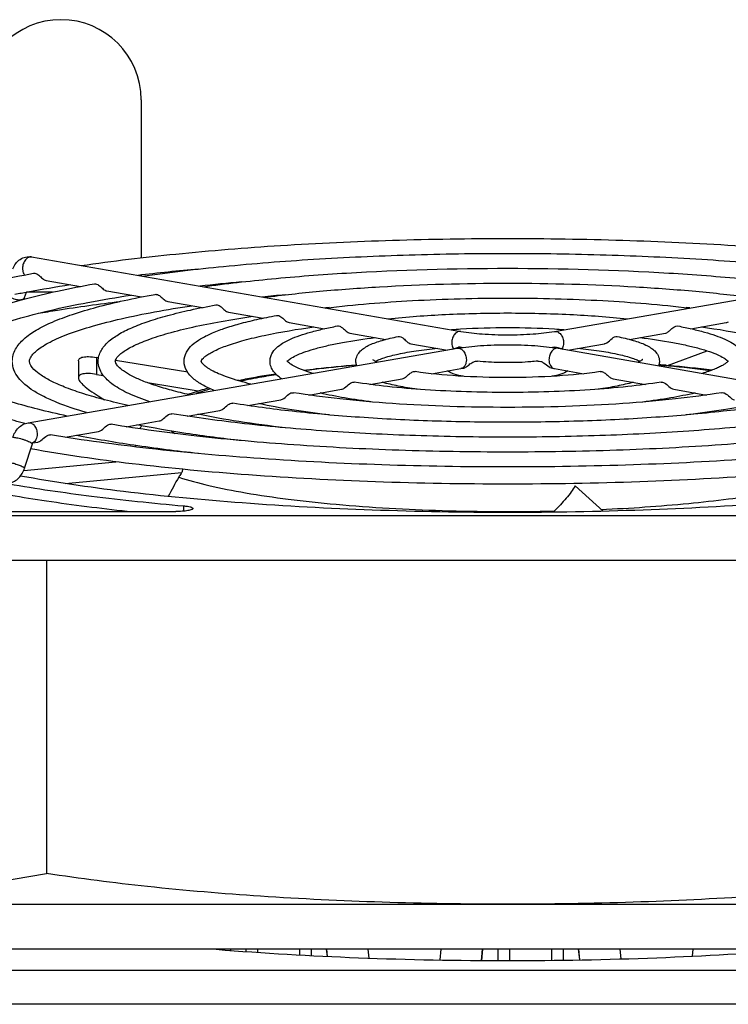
# Model space of a CAD drawing. Extents: x -1622 to 1181, y 8 to 1633.
# Tile 77 of 80: x 733 to 795, y 993 to 1079. Entities that reach past the tile are written whole.
import ezdxf

# ---------------------------------------------------------------- set-up
doc = ezdxf.new("R2010")
doc.units = 0
doc.header["$LTSCALE"] = 65.395
doc.layers.get('0').update_dxf_attribs({"linetype": 'CONTINUOUS'})
doc.layers.add('3_ALL_AXES', color=7, linetype='CONTINUOUS')

msp = doc.modelspace()

# ---------------------------------------------------------------- linework, layer by layer
at = {"color": 6, "linetype": 'CONTINUOUS'}
for p, q in [((743.838, 1071.759), (743.838, 1057.952)), ((743.838, 1056.441), (743.838, 1056.359)), ((751.644, 997.517), (751.634, 997.418)), ((760.098, 996.899), (760.033, 997.517)), ((773.644, 997.517), (773.541, 996.54)), ((782.13, 996.592), (782.033, 997.517))]:
    msp.add_line(p, q, dxfattribs=at)
at = {"color": 7, "linetype": 'CONTINUOUS'}
for p, q in [((734.273, 1058.02), (771.75, 1051.512)), ((779.927, 1051.512), (817.404, 1058.02)), ((735.549, 1055.971), (738.554, 1055.449)), ((740.852, 1055.05), (743.866, 1054.527)), ((733.648, 1054.475), (733.818, 1054.951)), ((736.104, 1054.937), (733.813, 1054.937)), ((746.155, 1054.129), (749.181, 1053.604)), ((751.459, 1053.208), (754.501, 1052.68)), ((756.762, 1052.287), (759.837, 1051.753)), ((791.839, 1051.753), (794.914, 1052.287)), ((762.066, 1051.366), (765.208, 1050.821)), ((786.469, 1050.821), (789.611, 1051.366)), ((733.965, 1043.531), (771.442, 1050.038)), ((767.37, 1050.445), (770.578, 1049.888)), ((780.235, 1050.038), (817.712, 1043.531)), ((781.099, 1049.888), (784.307, 1050.445)), ((789.797, 1048.54), (793.264, 1049.819)), ((740.125, 1049.212), (739.939, 1049.243)), ((747.903, 1047.944), (741.6, 1048.972)), ((738.362, 1048.941), (738.362, 1047.464)), ((769.195, 1047.821), (771.75, 1048.265)), ((771.75, 1048.265), (771.935, 1048.296)), ((779.742, 1048.296), (779.927, 1048.265)), ((779.927, 1048.265), (782.482, 1047.821)), ((789.675, 1048.551), (789.893, 1048.532)), ((739.939, 1047.765), (740.536, 1047.668)), ((752.371, 1047.215), (752.231, 1047.238)), ((752.835, 1047.314), (752.933, 1047.333)), ((763.815, 1046.887), (766.632, 1047.376)), ((785.045, 1047.376), (787.861, 1046.887)), ((744.38, 1047.041), (748.825, 1046.316)), ((758.471, 1045.959), (761.328, 1046.455)), ((790.348, 1046.455), (793.206, 1045.959)), ((753.149, 1045.035), (756.025, 1045.534)), ((747.841, 1044.113), (750.721, 1044.613)), ((742.532, 1043.191), (745.418, 1043.692)), ((737.209, 1042.267), (740.115, 1042.772)), ((733.658, 1039.558), (734.336, 1041.693)), ((734.372, 1041.774), (734.811, 1041.851)), ((743.338, 1041.419), (743.339, 1041.426)), ((743.339, 1041.419), (743.339, 1041.426)), ((733.582, 1039.355), (741.625, 1040.123)), ((737.207, 1038.223), (747.403, 1039.197)), ((784.178, 1035.797), (781.741, 1038.016)), ((720.838, 1035.432), (830.838, 1035.432)), ((728.838, 1035.779), (746.856, 1035.779)), ((779.912, 1035.82), (779.807, 1035.717)), ((779.912, 1035.82), (779.808, 1035.717)), ((830.838, 1031.493), (720.838, 1031.493)), ((735.586, 1031.493), (735.586, 1004.148)), ((728.462, 1002.911), (735.586, 1004.148)), ((720.838, 1001.456), (830.838, 1001.456)), ((830.838, 997.517), (720.838, 997.517))]:
    msp.add_line(p, q, dxfattribs=at)
at = {"color": 9, "linetype": 'CONTINUOUS'}
for p, q in [((739.939, 1049.243), (739.939, 1047.765)), ((789.271, 1048.539), (789.034, 1048.56)), ((789.891, 1048.484), (789.668, 1048.504)), ((747.54, 1036.271), (747.54, 1035.808)), ((751.645, 997.417), (751.655, 997.517)), ((752.999, 997.319), (752.999, 997.517)), ((753.994, 997.517), (753.994, 997.247)), ((757.683, 997.023), (757.683, 997.517)), ((758.678, 997.517), (758.678, 996.967)), ((760.022, 997.517), (760.087, 996.9)), ((773.552, 996.54), (773.655, 997.517)), ((774.999, 996.535), (774.999, 997.517)), ((775.994, 997.517), (775.994, 996.532)), ((779.683, 996.555), (779.683, 997.517)), ((780.678, 997.517), (780.678, 996.566)), ((782.022, 997.517), (782.119, 996.591)), ((899.838, 995.664), (700.838, 995.664)), ((899.838, 992.709), (700.838, 992.709))]:
    msp.add_line(p, q, dxfattribs=at)
at = {"color": 2, "linetype": 'CONTINUOUS'}
for p, q in [((763.641, 997.517), (763.724, 996.747)), ((769.935, 996.585), (770.036, 997.517)), ((785.641, 997.517), (785.732, 996.675)), ((791.971, 996.918), (792.036, 997.517))]:
    msp.add_line(p, q, dxfattribs=at)
at = {"color": 6, "linetype": 'CONTINUOUS'}
msp.add_arc((736.838, 1071.759), 7, 0, 180, dxfattribs=at)
at = {"color": 7, "linetype": 'CONTINUOUS'}
for centre, radius, start, end in [((731.887, 1055.103), 1.87, 335.19477, 340.36221), ((778.387, 920.911), 128.139, 84.94636, 85.2275), ((779.751, 935.707), 113.28, 82.94366, 84.86366), ((763.149, 995.019), 53.302, 101.15731, 101.71714), ((764.585, 987.651), 60.808, 99.66925, 101.04696), ((766.047, 979.28), 69.306, 99.36161, 99.69865), ((766.783, 974.811), 73.836, 98.72106, 99.36051), ((839.261, 1208.16), 190.186, 238.56807, 238.76033), ((747.112, 1041.292), 3.797, 148.35473, 153.07653), ((746.825, 1041.418), 3.486, 177.84131, 179.8678), ((778.398, 1020.693), 36.133, 149.9659, 153.00869), ((750.246, 1038.689), 2.889, 164.33071, 169.86822)]:
    msp.add_arc(centre, radius, start, end, dxfattribs=at)
at = {"color": 9, "linetype": 'CONTINUOUS'}
for centre, radius, start, end in [((733.474, 1054.537), 0.184, 334.45088, 340.37769), ((780.002, 1048.695), 0.436, 254.42117, 260.16886), ((778.583, 925.605), 123.398, 84.84584, 85.03073), ((780.42, 944.372), 104.541, 82.78454, 84.802), ((763.971, 993.434), 54.931, 100.05895, 102.04061), ((765.474, 985.096), 63.404, 99.69832, 100.08029), ((766.486, 979.115), 69.47, 98.97518, 99.69018)]:
    msp.add_arc(centre, radius, start, end, dxfattribs=at)
at = {"color": 7, "linetype": 'CONTINUOUS'}
for points, knots in [([(732.631, 1056.98), (732.691, 1057.147), (732.857, 1057.466), (733.247, 1057.837), (733.742, 1058.045), (734.101, 1058.049), (734.273, 1058.02)], [0, 0, 0, 0, 0.253073, 0.50266, 0.75135, 1, 1, 1, 1]), ([(734.448, 1056.596), (734.482, 1056.603), (734.65, 1056.603), (734.799, 1056.507), (734.9, 1056.426)], [0, 0, 0, 0, 0.213442, 1, 1, 1, 1]), ([(734.9, 1056.426), (735.014, 1056.334), (735.194, 1056.142), (735.431, 1055.992), (735.549, 1055.971)], [0, 0, 0, 0, 0.550936, 1, 1, 1, 1]), ([(739.751, 1055.675), (739.786, 1055.682), (739.953, 1055.683), (740.103, 1055.586), (740.204, 1055.505)], [0, 0, 0, 0, 0.213422, 1, 1, 1, 1]), ([(740.204, 1055.505), (740.318, 1055.413), (740.498, 1055.221), (740.734, 1055.071), (740.852, 1055.05)], [0, 0, 0, 0, 0.551086, 1, 1, 1, 1]), ([(734.839, 1053.099), (735.404, 1053.195), (737.781, 1053.584), (740.168, 1053.913), (741.99, 1054.138)], [0, 0, 0, 0, 0.237938, 1, 1, 1, 1]), ([(745.055, 1054.754), (745.09, 1054.76), (745.257, 1054.762), (745.407, 1054.665), (745.508, 1054.584)], [0, 0, 0, 0, 0.213398, 1, 1, 1, 1]), ([(745.508, 1054.584), (745.622, 1054.492), (745.802, 1054.3), (746.038, 1054.15), (746.155, 1054.129)], [0, 0, 0, 0, 0.551289, 1, 1, 1, 1]), ([(750.359, 1053.833), (750.394, 1053.839), (750.562, 1053.841), (750.712, 1053.744), (750.813, 1053.663)], [0, 0, 0, 0, 0.213369, 1, 1, 1, 1]), ([(750.813, 1053.663), (750.927, 1053.571), (751.105, 1053.379), (751.342, 1053.229), (751.459, 1053.208)], [0, 0, 0, 0, 0.551581, 1, 1, 1, 1]), ([(755.664, 1052.912), (755.698, 1052.918), (755.866, 1052.92), (756.017, 1052.823), (756.118, 1052.742)], [0, 0, 0, 0, 0.213144, 1, 1, 1, 1]), ([(756.118, 1052.742), (756.232, 1052.65), (756.41, 1052.458), (756.645, 1052.308), (756.762, 1052.287)], [0, 0, 0, 0, 0.552038, 1, 1, 1, 1]), ([(760.969, 1051.99), (761.042, 1052.003), (761.215, 1051.974), (761.353, 1051.878), (761.424, 1051.82)], [0, 0, 0, 0, 0.444056, 1, 1, 1, 1]), ([(761.424, 1051.82), (761.538, 1051.728), (761.715, 1051.536), (761.95, 1051.387), (762.066, 1051.366)], [0, 0, 0, 0, 0.552856, 1, 1, 1, 1]), ([(789.806, 1051.443), (789.887, 1051.492), (790.144, 1051.716), (790.454, 1052.038), (790.708, 1051.99)], [0, 0, 0, 0, 0.268186, 1, 1, 1, 1]), ([(794.914, 1052.287), (794.931, 1052.29), (795, 1052.306), (795.065, 1052.337), (795.111, 1052.364)], [0, 0, 0, 0, 0.238994, 1, 1, 1, 1]), ([(766.277, 1051.067), (766.349, 1051.081), (766.524, 1051.053), (766.663, 1050.957), (766.735, 1050.898)], [0, 0, 0, 0, 0.443559, 1, 1, 1, 1]), ([(766.735, 1050.898), (766.848, 1050.806), (767.023, 1050.615), (767.255, 1050.465), (767.37, 1050.445)], [0, 0, 0, 0, 0.554735, 1, 1, 1, 1]), ([(771.75, 1051.512), (772.365, 1051.405), (773.728, 1051.264), (775.838, 1051.196), (777.949, 1051.264), (779.311, 1051.405), (779.927, 1051.512)], [0, 0, 0, 0, 0.228459, 0.5, 0.771541, 1, 1, 1, 1]), ([(784.5, 1050.522), (784.669, 1050.625), (784.883, 1050.899), (785.244, 1051.098), (785.4, 1051.067)], [0, 0, 0, 0, 0.553867, 1, 1, 1, 1]), ([(789.611, 1051.366), (789.627, 1051.369), (789.696, 1051.385), (789.761, 1051.416), (789.806, 1051.443)], [0, 0, 0, 0, 0.239114, 1, 1, 1, 1]), ([(771.442, 1050.038), (772.113, 1050.155), (773.579, 1050.309), (775.838, 1050.383), (778.098, 1050.309), (779.564, 1050.155), (780.235, 1050.038)], [0, 0, 0, 0, 0.231675, 0.5, 0.768326, 1, 1, 1, 1]), ([(771.628, 1050.145), (771.651, 1050.151), (771.755, 1050.166), (771.862, 1050.144), (771.938, 1050.116)], [0, 0, 0, 0, 0.230108, 1, 1, 1, 1]), ([(779.739, 1050.116), (779.766, 1050.126), (779.866, 1050.157), (779.975, 1050.163), (780.049, 1050.145)], [0, 0, 0, 0, 0.272836, 1, 1, 1, 1]), ([(784.307, 1050.445), (784.323, 1050.448), (784.391, 1050.464), (784.455, 1050.494), (784.5, 1050.522)], [0, 0, 0, 0, 0.239399, 1, 1, 1, 1]), ([(738.362, 1048.941), (738.362, 1048.979), (738.378, 1049.058), (738.46, 1049.158), (738.59, 1049.232), (738.856, 1049.308), (739.318, 1049.325), (739.712, 1049.28), (739.939, 1049.243)], [0, 0, 0, 0, 0.065155, 0.133177, 0.215471, 0.319497, 0.605447, 1, 1, 1, 1]), ([(758.009, 1048.129), (758.38, 1048.175), (759.917, 1048.358), (761.458, 1048.507), (762.629, 1048.605)], [0, 0, 0, 0, 0.240901, 1, 1, 1, 1]), ([(771.935, 1048.296), (772.043, 1048.313), (772.265, 1048.429), (772.537, 1048.672), (772.846, 1048.887), (773.095, 1048.932), (773.207, 1048.92)], [0, 0, 0, 0, 0.2279, 0.499424, 0.764209, 1, 1, 1, 1]), ([(778.469, 1048.92), (778.555, 1048.929), (778.739, 1048.91), (779.081, 1048.737), (779.29, 1048.526), (779.457, 1048.416)], [0, 0, 0, 0, 0.226577, 0.473253, 1, 1, 1, 1]), ([(779.457, 1048.416), (779.48, 1048.401), (779.569, 1048.347), (779.667, 1048.307), (779.742, 1048.296)], [0, 0, 0, 0, 0.269657, 1, 1, 1, 1]), ([(739.939, 1047.765), (739.712, 1047.802), (739.318, 1047.847), (738.856, 1047.831), (738.59, 1047.755), (738.46, 1047.681), (738.378, 1047.581), (738.362, 1047.502), (738.362, 1047.464)], [0, 0, 0, 0, 0.394563, 0.680511, 0.784534, 0.866826, 0.934847, 1, 1, 1, 1]), ([(738.362, 1047.464), (738.362, 1047.352), (738.502, 1047.085), (738.862, 1046.727), (739.407, 1046.308), (739.839, 1046.03), (740.081, 1045.882)], [0, 0, 0, 0, 0.140076, 0.35385, 0.643023, 1, 1, 1, 1]), ([(766.632, 1047.376), (766.733, 1047.394), (766.94, 1047.505), (767.145, 1047.704), (767.33, 1047.861), (767.504, 1047.977), (767.658, 1048.021), (767.749, 1048.007)], [0, 0, 0, 0, 0.234602, 0.518648, 0.66045, 0.789454, 1, 1, 1, 1]), ([(783.928, 1048.007), (784.019, 1048.021), (784.173, 1047.977), (784.346, 1047.861), (784.531, 1047.704), (784.737, 1047.505), (784.944, 1047.394), (785.045, 1047.376)], [0, 0, 0, 0, 0.210254, 0.339257, 0.481113, 0.765439, 1, 1, 1, 1]), ([(747.913, 1046.014), (748.053, 1046.064), (748.642, 1046.271), (749.239, 1046.452), (749.697, 1046.58)], [0, 0, 0, 0, 0.238007, 1, 1, 1, 1]), ([(761.328, 1046.455), (761.428, 1046.473), (761.692, 1046.616), (761.965, 1046.934), (762.296, 1047.107), (762.44, 1047.084)], [0, 0, 0, 0, 0.234973, 0.663828, 1, 1, 1, 1]), ([(789.237, 1047.084), (789.327, 1047.099), (789.77, 1046.975), (790.013, 1046.513), (790.348, 1046.455)], [0, 0, 0, 0, 0.211444, 1, 1, 1, 1]), ([(756.025, 1045.534), (756.124, 1045.552), (756.388, 1045.695), (756.659, 1046.013), (756.991, 1046.186), (757.134, 1046.163)], [0, 0, 0, 0, 0.234568, 0.66379, 1, 1, 1, 1]), ([(794.543, 1046.163), (794.633, 1046.177), (795.076, 1046.055), (795.317, 1045.592), (795.652, 1045.534)], [0, 0, 0, 0, 0.211447, 1, 1, 1, 1]), ([(750.721, 1044.613), (750.821, 1044.631), (751.084, 1044.774), (751.354, 1045.093), (751.687, 1045.265), (751.829, 1045.241)], [0, 0, 0, 0, 0.234445, 0.664044, 1, 1, 1, 1]), ([(745.418, 1043.692), (745.517, 1043.71), (745.78, 1043.853), (746.05, 1044.172), (746.383, 1044.344), (746.525, 1044.32)], [0, 0, 0, 0, 0.234289, 0.664024, 1, 1, 1, 1]), ([(732.621, 1042.238), (732.721, 1042.552), (732.977, 1042.999), (733.5, 1043.394), (733.808, 1043.503), (733.965, 1043.531)], [0, 0, 0, 0, 0.506843, 0.7546, 1, 1, 1, 1]), ([(740.115, 1042.772), (740.214, 1042.789), (740.477, 1042.932), (740.746, 1043.252), (741.079, 1043.423), (741.221, 1043.399)], [0, 0, 0, 0, 0.234184, 0.664023, 1, 1, 1, 1]), ([(734.811, 1041.851), (734.911, 1041.868), (735.173, 1042.011), (735.442, 1042.331), (735.775, 1042.502), (735.918, 1042.478)], [0, 0, 0, 0, 0.234104, 0.664017, 1, 1, 1, 1]), ([(734.336, 1041.693), (734.341, 1041.708), (734.356, 1041.747), (734.375, 1041.785), (734.392, 1041.804)], [0, 0, 0, 0, 0.372316, 1, 1, 1, 1]), ([(732.314, 1038.266), (732.471, 1038.293), (732.779, 1038.402), (733.302, 1038.797), (733.558, 1039.245), (733.658, 1039.558)], [0, 0, 0, 0, 0.245394, 0.493171, 1, 1, 1, 1]), ([(775.838, 1035.691), (771.894, 1035.691), (764.164, 1035.825), (752.969, 1036.425), (742.716, 1037.394), (736.268, 1038.329), (733.285, 1038.878)], [0, 0, 0, 0, 0.276951, 0.542818, 0.787022, 1, 1, 1, 1]), ([(747.403, 1039.197), (747.375, 1039.162), (747.273, 1039.028), (747.179, 1038.887), (747.116, 1038.778)], [0, 0, 0, 0, 0.260637, 1, 1, 1, 1]), ([(818.392, 1038.878), (815.409, 1038.329), (808.961, 1037.394), (798.707, 1036.425), (787.513, 1035.825), (779.782, 1035.691), (775.838, 1035.691)], [0, 0, 0, 0, 0.212978, 0.457181, 0.723048, 1, 1, 1, 1]), ([(732.295, 1038.186), (734.687, 1037.777), (739.759, 1037.045), (744.855, 1036.511), (747.54, 1036.271)], [0, 0, 0, 0, 0.473651, 1, 1, 1, 1]), ([(781.741, 1038.016), (781.635, 1037.834), (781.382, 1037.464), (780.784, 1036.72), (780.272, 1036.178), (779.912, 1035.82)], [0, 0, 0, 0, 0.220177, 0.468406, 1, 1, 1, 1]), ([(742.606, 1035.777), (740.254, 1036.036), (735.812, 1036.598), (731.396, 1037.339), (729.327, 1037.747)], [0, 0, 0, 0, 0.528681, 1, 1, 1, 1]), ([(748.356, 1036.04), (748.356, 1036.02), (748.319, 1035.973), (748.171, 1035.906), (747.866, 1035.839), (747.402, 1035.791), (747.047, 1035.779), (746.856, 1035.779)], [0, 0, 0, 0, 0.03752, 0.100686, 0.316461, 0.631087, 1, 1, 1, 1]), ([(747.54, 1036.271), (747.653, 1036.261), (747.853, 1036.238), (748.083, 1036.194), (748.225, 1036.148), (748.303, 1036.113), (748.356, 1036.07), (748.356, 1036.04)], [0, 0, 0, 0, 0.388626, 0.693407, 0.808298, 0.896524, 1, 1, 1, 1]), ([(775.838, 1001.456), (772.182, 1001.456), (764.987, 1001.569), (754.501, 1002.076), (744.731, 1002.899), (738.513, 1003.689), (735.586, 1004.148)], [0, 0, 0, 0, 0.27169, 0.534506, 0.779904, 1, 1, 1, 1]), ([(816.09, 1004.148), (813.164, 1003.689), (806.946, 1002.899), (797.176, 1002.076), (786.69, 1001.569), (779.495, 1001.456), (775.838, 1001.456)], [0, 0, 0, 0, 0.220096, 0.465494, 0.72831, 1, 1, 1, 1])]:
    msp.add_open_spline(points, degree=3, knots=knots, dxfattribs=at)
at = {"color": 9, "linetype": 'CONTINUOUS'}
for points, knots in [([(734.273, 1058.02), (734.178, 1058.036), (733.957, 1057.996), (733.699, 1057.763), (733.525, 1057.423), (733.483, 1057.157), (733.483, 1057.022)], [0, 0, 0, 0, 0.204376, 0.441676, 0.714084, 1, 1, 1, 1]), ([(733.483, 1057.022), (733.483, 1056.968), (733.496, 1056.766), (733.565, 1056.564), (733.655, 1056.446)], [0, 0, 0, 0, 0.270477, 1, 1, 1, 1]), ([(732.204, 1054.636), (732.324, 1054.545), (732.599, 1054.4), (732.964, 1054.3), (733.25, 1054.284), (733.457, 1054.306), (733.604, 1054.382), (733.64, 1054.457)], [0, 0, 0, 0, 0.291081, 0.591541, 0.724996, 0.838551, 1, 1, 1, 1]), ([(771.75, 1051.512), (771.655, 1051.528), (771.434, 1051.488), (771.175, 1051.255), (771.002, 1050.915), (770.959, 1050.65), (770.959, 1050.515)], [0, 0, 0, 0, 0.204376, 0.441676, 0.714084, 1, 1, 1, 1]), ([(779.927, 1051.512), (780.022, 1051.528), (780.243, 1051.488), (780.502, 1051.255), (780.675, 1050.915), (780.717, 1050.65), (780.717, 1050.515)], [0, 0, 0, 0, 0.204376, 0.441676, 0.714084, 1, 1, 1, 1]), ([(770.959, 1050.515), (770.959, 1050.466), (770.97, 1050.285), (771.025, 1050.103), (771.096, 1049.99)], [0, 0, 0, 0, 0.266896, 1, 1, 1, 1]), ([(771.442, 1050.038), (771.537, 1050.055), (771.757, 1050.015), (772.016, 1049.782), (772.189, 1049.441), (772.232, 1049.176), (772.232, 1049.041)], [0, 0, 0, 0, 0.204376, 0.441676, 0.714084, 1, 1, 1, 1]), ([(780.235, 1050.038), (780.14, 1050.055), (779.919, 1050.015), (779.661, 1049.782), (779.487, 1049.441), (779.445, 1049.176), (779.445, 1049.041)], [0, 0, 0, 0, 0.204376, 0.441676, 0.714084, 1, 1, 1, 1]), ([(780.717, 1050.515), (780.717, 1050.466), (780.707, 1050.284), (780.652, 1050.103), (780.581, 1049.99)], [0, 0, 0, 0, 0.266939, 1, 1, 1, 1]), ([(772.232, 1049.041), (772.232, 1048.946), (772.211, 1048.764), (772.114, 1048.52), (771.958, 1048.339), (771.819, 1048.277), (771.75, 1048.265)], [0, 0, 0, 0, 0.289046, 0.552841, 0.786929, 1, 1, 1, 1]), ([(779.445, 1049.041), (779.445, 1048.951), (779.463, 1048.777), (779.551, 1048.543), (779.692, 1048.364), (779.82, 1048.293), (779.884, 1048.275)], [0, 0, 0, 0, 0.286932, 0.550649, 0.786317, 1, 1, 1, 1]), ([(762.643, 1048.56), (762.252, 1048.526), (760.744, 1048.391), (759.239, 1048.227), (758.127, 1048.086)], [0, 0, 0, 0, 0.259356, 1, 1, 1, 1]), ([(749.891, 1046.496), (749.781, 1046.463), (749.365, 1046.335), (748.953, 1046.196), (748.653, 1046.084)], [0, 0, 0, 0, 0.263949, 1, 1, 1, 1]), ([(733.965, 1043.531), (734.06, 1043.547), (734.281, 1043.507), (734.54, 1043.274), (734.713, 1042.934), (734.755, 1042.668), (734.755, 1042.533)], [0, 0, 0, 0, 0.204376, 0.441676, 0.714084, 1, 1, 1, 1]), ([(732.621, 1042.238), (732.626, 1042.255), (732.698, 1042.267), (732.804, 1042.258), (732.983, 1042.229), (733.197, 1042.178), (733.438, 1042.11), (733.75, 1042.009), (733.976, 1041.922), (734.115, 1041.855)], [0, 0, 0, 0, 0.033997, 0.109588, 0.224852, 0.370825, 0.535342, 0.704468, 1, 1, 1, 1]), ([(734.755, 1042.533), (734.755, 1042.376), (734.706, 1042.084), (734.503, 1041.848), (734.385, 1041.793)], [0, 0, 0, 0, 0.547941, 1, 1, 1, 1]), ([(746.48, 1042.809), (746.502, 1042.791), (746.594, 1042.717), (746.69, 1042.648), (746.764, 1042.597)], [0, 0, 0, 0, 0.239583, 1, 1, 1, 1]), ([(734.115, 1041.855), (734.174, 1041.827), (734.251, 1041.786), (734.323, 1041.732), (734.339, 1041.702), (734.336, 1041.693)], [0, 0, 0, 0, 0.698152, 0.895334, 1, 1, 1, 1]), ([(732.056, 1040.127), (732.148, 1040.123), (732.368, 1040.081), (732.719, 1039.99), (733.088, 1039.868), (733.329, 1039.772), (733.437, 1039.72)], [0, 0, 0, 0, 0.192526, 0.462226, 0.751982, 1, 1, 1, 1]), ([(733.437, 1039.72), (733.496, 1039.692), (733.572, 1039.651), (733.645, 1039.597), (733.661, 1039.567), (733.658, 1039.558)], [0, 0, 0, 0, 0.698152, 0.895334, 1, 1, 1, 1]), ([(784.004, 1035.956), (786.555, 1036.071), (790.265, 1036.32), (795.018, 1036.844), (798.162, 1037.297), (800.949, 1037.813), (803.335, 1038.383), (805.283, 1038.996), (806.407, 1039.483), (806.877, 1039.746)], [0, 0, 0, 0, 0.328603, 0.478336, 0.615261, 0.737363, 0.842941, 0.930712, 1, 1, 1, 1]), ([(747.116, 1038.778), (747.976, 1038.496), (749.91, 1037.982), (753.107, 1037.356), (756.82, 1036.817), (762.542, 1036.211), (770.29, 1035.776), (776.65, 1035.748), (779.912, 1035.82)], [0, 0, 0, 0, 0.082198, 0.181405, 0.295716, 0.422752, 0.703773, 1, 1, 1, 1])]:
    msp.add_open_spline(points, degree=3, knots=knots, dxfattribs=at)
at = {"layer": '3_ALL_AXES', "color": 7, "linetype": 'CONTINUOUS'}
for centre, radius, start, end in [((767.779, 851.247), 206.589, 95.25713, 96.73607), ((769.435, 871.118), 185.485, 95.21357, 96.3376), ((771.103, 890.569), 164.801, 95.11902, 95.81282), ((772.699, 910.21), 143.922, 94.95951, 95.08978), ((778.978, 910.21), 143.922, 84.91023, 85.04046), ((775.271, 992.277), 59.533, 93.40508, 94.17052), ((775.768, 983.416), 68.408, 89.94092, 93.37953), ((775.855, 981.545), 70.279, 86.66625, 90.01329), ((776.358, 991.559), 60.253, 85.83406, 86.59035), ((773.242, 1043.35), 6.984, 103.36756, 103.92892), ((757.553, 1048.088), 1.248, 135.04617, 139.44948), ((794.127, 1048.092), 1.242, 44.05235, 44.8314)]:
    msp.add_arc(centre, radius, start, end, dxfattribs=at)
for points, knots in [([(738.597, 1057.269), (741.344, 1057.673), (747.142, 1058.367), (756.207, 1059.093), (765.871, 1059.539), (772.483, 1059.638), (775.838, 1059.638)], [0, 0, 0, 0, 0.223033, 0.468894, 0.730449, 1, 1, 1, 1]), ([(775.838, 1059.638), (779.194, 1059.638), (785.806, 1059.539), (795.469, 1059.093), (804.535, 1058.367), (810.333, 1057.673), (813.08, 1057.269)], [0, 0, 0, 0, 0.269551, 0.531106, 0.776967, 1, 1, 1, 1]), ([(743.922, 1056.345), (746.287, 1056.683), (751.27, 1057.267), (759.047, 1057.878), (767.317, 1058.252), (772.971, 1058.336), (775.838, 1058.336)], [0, 0, 0, 0, 0.224042, 0.470065, 0.731188, 1, 1, 1, 1]), ([(775.838, 1058.336), (778.706, 1058.336), (784.359, 1058.252), (792.63, 1057.878), (800.407, 1057.267), (805.389, 1056.683), (807.755, 1056.345)], [0, 0, 0, 0, 0.268812, 0.529935, 0.775958, 1, 1, 1, 1]), ([(749.254, 1055.419), (751.237, 1055.693), (755.401, 1056.167), (764.26, 1056.843), (771.145, 1057.034), (775.838, 1057.034)], [0, 0, 0, 0, 0.225383, 0.471635, 1, 1, 1, 1]), ([(775.838, 1057.034), (780.532, 1057.034), (787.417, 1056.843), (796.276, 1056.167), (800.44, 1055.693), (802.423, 1055.419)], [0, 0, 0, 0, 0.528365, 0.774617, 1, 1, 1, 1]), ([(717.874, 1050.083), (718.062, 1050.47), (718.645, 1051.214), (719.849, 1052.14), (721.409, 1052.997), (723.33, 1053.805), (725.615, 1054.575), (728.255, 1055.305), (731.236, 1055.991), (733.342, 1056.399), (734.448, 1056.596)], [0, 0, 0, 0, 0.070924, 0.152528, 0.249264, 0.363437, 0.49583, 0.646444, 0.814777, 1, 1, 1, 1]), ([(725.091, 1048.903), (725.091, 1049.109), (725.145, 1049.523), (725.391, 1050.106), (725.765, 1050.64), (726.247, 1051.133), (726.833, 1051.591), (727.789, 1052.202), (729.257, 1052.912), (731.336, 1053.681), (733.805, 1054.406), (736.651, 1055.085), (738.679, 1055.483), (739.751, 1055.675)], [0, 0, 0, 0, 0.036349, 0.072963, 0.110952, 0.151099, 0.194564, 0.242205, 0.351839, 0.482344, 0.634243, 0.807123, 1, 1, 1, 1]), ([(732.798, 1054.76), (733.182, 1054.836), (734.792, 1055.144), (736.409, 1055.417), (737.641, 1055.608)], [0, 0, 0, 0, 0.239023, 1, 1, 1, 1]), ([(754.598, 1054.491), (756.196, 1054.701), (759.54, 1055.065), (766.618, 1055.584), (772.104, 1055.731), (775.838, 1055.731)], [0, 0, 0, 0, 0.227208, 0.473753, 1, 1, 1, 1]), ([(775.838, 1055.731), (779.573, 1055.731), (785.059, 1055.584), (792.137, 1055.065), (795.48, 1054.701), (797.079, 1054.491)], [0, 0, 0, 0, 0.526247, 0.772792, 1, 1, 1, 1]), ([(726.58, 1048.904), (726.58, 1048.986), (726.623, 1049.175), (726.859, 1049.64), (727.353, 1050.114), (728.037, 1050.591), (729.067, 1051.175), (730.717, 1051.88), (733.104, 1052.661), (735.985, 1053.403), (739.319, 1054.094), (741.697, 1054.494), (742.954, 1054.685)], [0, 0, 0, 0, 0.013832, 0.031903, 0.08721, 0.126173, 0.172382, 0.286075, 0.427292, 0.594543, 0.786115, 1, 1, 1, 1]), ([(732.588, 1048.904), (732.589, 1049.269), (732.808, 1050.024), (733.61, 1050.93), (734.73, 1051.701), (736.168, 1052.401), (737.932, 1053.057), (740.024, 1053.674), (742.432, 1054.252), (744.148, 1054.59), (745.055, 1054.754)], [0, 0, 0, 0, 0.075686, 0.155279, 0.24694, 0.356432, 0.486271, 0.637121, 0.808672, 1, 1, 1, 1]), ([(759.966, 1053.559), (762.475, 1053.864), (767.763, 1054.293), (773.065, 1054.429), (775.838, 1054.429)], [0, 0, 0, 0, 0.476814, 1, 1, 1, 1]), ([(775.838, 1054.429), (778.612, 1054.429), (783.914, 1054.293), (789.202, 1053.864), (791.711, 1053.559)], [0, 0, 0, 0, 0.523186, 1, 1, 1, 1]), ([(734.088, 1048.903), (734.088, 1048.966), (734.109, 1049.11), (734.235, 1049.341), (734.465, 1049.615), (734.818, 1049.933), (735.307, 1050.268), (735.926, 1050.614), (736.671, 1050.963), (737.89, 1051.453), (739.706, 1052.035), (742.21, 1052.67), (745.111, 1053.26), (747.178, 1053.599), (748.271, 1053.762)], [0, 0, 0, 0, 0.012124, 0.027821, 0.050741, 0.081608, 0.120157, 0.166281, 0.219786, 0.280489, 0.422689, 0.591288, 0.78443, 1, 1, 1, 1]), ([(740.091, 1048.903), (740.091, 1049.065), (740.131, 1049.388), (740.318, 1049.839), (740.597, 1050.245), (741.085, 1050.749), (741.892, 1051.306), (743.078, 1051.889), (744.528, 1052.432), (746.241, 1052.942), (748.213, 1053.418), (749.617, 1053.698), (750.359, 1053.833)], [0, 0, 0, 0, 0.040337, 0.080355, 0.120987, 0.162872, 0.255242, 0.364289, 0.492901, 0.641956, 0.811264, 1, 1, 1, 1]), ([(741.579, 1048.904), (741.579, 1048.941), (741.611, 1049.035), (741.699, 1049.2), (741.876, 1049.419), (742.169, 1049.669), (742.576, 1049.943), (743.33, 1050.355), (744.545, 1050.856), (746.309, 1051.41), (748.44, 1051.936), (750.906, 1052.424), (752.664, 1052.704), (753.593, 1052.838)], [0, 0, 0, 0, 0.008578, 0.022521, 0.043655, 0.073332, 0.111546, 0.157644, 0.272477, 0.41614, 0.586675, 0.782055, 1, 1, 1, 1]), ([(747.588, 1048.904), (747.589, 1049.178), (747.742, 1049.73), (748.299, 1050.382), (749.05, 1050.911), (749.988, 1051.377), (751.123, 1051.807), (752.459, 1052.209), (753.994, 1052.585), (755.086, 1052.805), (755.664, 1052.912)], [0, 0, 0, 0, 0.086339, 0.172266, 0.26599, 0.374669, 0.50175, 0.648433, 0.814747, 1, 1, 1, 1]), ([(765.38, 1052.618), (767.053, 1052.794), (770.537, 1053.046), (774.029, 1053.127), (775.838, 1053.127)], [0, 0, 0, 0, 0.481723, 1, 1, 1, 1]), ([(775.838, 1053.127), (777.648, 1053.127), (781.14, 1053.046), (784.624, 1052.794), (786.297, 1052.618)], [0, 0, 0, 0, 0.518277, 1, 1, 1, 1]), ([(749.088, 1048.903), (749.088, 1048.919), (749.094, 1048.968), (749.161, 1049.063), (749.29, 1049.21), (749.516, 1049.404), (749.844, 1049.617), (750.46, 1049.943), (751.46, 1050.342), (752.915, 1050.783), (755.426, 1051.38), (757.473, 1051.713), (758.926, 1051.912)], [0, 0, 0, 0, 0.004498, 0.013683, 0.032433, 0.060964, 0.098452, 0.144491, 0.260498, 0.406385, 0.579864, 1, 1, 1, 1]), ([(755.09, 1048.903), (755.09, 1049.019), (755.117, 1049.248), (755.282, 1049.665), (755.638, 1050.105), (756.207, 1050.513), (756.894, 1050.863), (757.715, 1051.181), (758.676, 1051.476), (759.775, 1051.751), (760.556, 1051.912), (760.969, 1051.99)], [0, 0, 0, 0, 0.049197, 0.097002, 0.189473, 0.28541, 0.393299, 0.517576, 0.660025, 0.820977, 1, 1, 1, 1]), ([(790.708, 1051.99), (791.12, 1051.912), (791.902, 1051.751), (793.001, 1051.476), (793.961, 1051.181), (794.782, 1050.864), (795.47, 1050.513), (796.038, 1050.105), (796.394, 1049.666), (796.56, 1049.248), (796.587, 1049.019), (796.587, 1048.904)], [0, 0, 0, 0, 0.179017, 0.339966, 0.482415, 0.606693, 0.714587, 0.810521, 0.902989, 0.950779, 1, 1, 1, 1]), ([(792.751, 1051.912), (794.203, 1051.713), (796.25, 1051.38), (798.761, 1050.783), (800.216, 1050.342), (801.216, 1049.943), (801.833, 1049.618), (802.161, 1049.405), (802.387, 1049.21), (802.515, 1049.063), (802.583, 1048.968), (802.588, 1048.919), (802.588, 1048.904)], [0, 0, 0, 0, 0.420118, 0.593591, 0.739478, 0.855488, 0.901532, 0.939023, 0.967555, 0.986328, 0.995518, 1, 1, 1, 1]), ([(756.67, 1048.969), (756.759, 1049.059), (757.024, 1049.25), (757.547, 1049.507), (758.268, 1049.784), (759.173, 1050.057), (760.243, 1050.319), (761.958, 1050.663), (763.324, 1050.863), (764.28, 1050.982)], [0, 0, 0, 0, 0.047696, 0.122041, 0.219954, 0.33938, 0.478677, 0.636283, 1, 1, 1, 1]), ([(762.588, 1048.904), (762.589, 1049.08), (762.671, 1049.42), (762.974, 1049.816), (763.355, 1050.109), (763.976, 1050.442), (764.957, 1050.777), (765.803, 1050.973), (766.277, 1051.067)], [0, 0, 0, 0, 0.115467, 0.220817, 0.321968, 0.429107, 0.682577, 1, 1, 1, 1]), ([(785.4, 1051.067), (785.874, 1050.973), (786.721, 1050.777), (787.701, 1050.441), (788.323, 1050.109), (788.703, 1049.816), (789.006, 1049.419), (789.089, 1049.079), (789.088, 1048.903)], [0, 0, 0, 0, 0.317433, 0.570891, 0.678026, 0.779188, 0.884526, 1, 1, 1, 1]), ([(787.397, 1050.982), (788.353, 1050.863), (789.721, 1050.662), (791.437, 1050.318), (792.508, 1050.056), (793.413, 1049.783), (794.134, 1049.506), (794.656, 1049.248), (794.92, 1049.057), (795.009, 1048.968)], [0, 0, 0, 0, 0.363973, 0.521657, 0.660993, 0.780415, 0.878273, 0.952505, 1, 1, 1, 1]), ([(764.285, 1048.903), (764.391, 1048.961), (764.648, 1049.077), (765.308, 1049.31), (766.387, 1049.576), (767.936, 1049.843), (769.082, 1049.979), (769.701, 1050.041)], [0, 0, 0, 0, 0.065594, 0.151819, 0.37752, 0.664043, 1, 1, 1, 1]), ([(771.032, 1049.968), (771.055, 1049.977), (771.15, 1050.012), (771.247, 1050.043), (771.32, 1050.064)], [0, 0, 0, 0, 0.241865, 1, 1, 1, 1]), ([(771.32, 1050.064), (771.34, 1050.07), (771.42, 1050.093), (771.5, 1050.114), (771.561, 1050.129)], [0, 0, 0, 0, 0.243266, 1, 1, 1, 1]), ([(780.049, 1050.145), (780.072, 1050.14), (780.158, 1050.119), (780.244, 1050.096), (780.308, 1050.078)], [0, 0, 0, 0, 0.257248, 1, 1, 1, 1]), ([(780.308, 1050.078), (780.338, 1050.07), (780.452, 1050.036), (780.564, 1049.999), (780.647, 1049.968)], [0, 0, 0, 0, 0.26007, 1, 1, 1, 1]), ([(781.976, 1050.041), (782.595, 1049.979), (783.741, 1049.843), (785.29, 1049.576), (786.368, 1049.31), (787.028, 1049.077), (787.285, 1048.961), (787.392, 1048.903)], [0, 0, 0, 0, 0.335942, 0.622458, 0.848161, 0.934394, 1, 1, 1, 1]), ([(764.443, 1048.825), (764.399, 1048.846), (764.27, 1048.909), (764.145, 1048.983), (764.072, 1049.045)], [0, 0, 0, 0, 0.336949, 1, 1, 1, 1]), ([(787.623, 1049.059), (787.626, 1049.064), (787.636, 1049.077), (787.622, 1049.059), (787.602, 1049.044), (787.561, 1049.009), (787.504, 1048.97), (787.429, 1048.924), (787.337, 1048.875), (787.27, 1048.842), (787.234, 1048.825)], [0, 0, 0, 0, 0.03273, 0.045113, 0.106749, 0.213068, 0.35889, 0.540001, 0.754277, 1, 1, 1, 1]), ([(795.02, 1048.956), (795.026, 1048.95), (795.043, 1048.932), (795.06, 1048.913), (795.072, 1048.899)], [0, 0, 0, 0, 0.30247, 1, 1, 1, 1]), ([(733.695, 1043.455), (733.063, 1043.624), (731.869, 1043.967), (730.201, 1044.535), (728.757, 1045.129), (727.538, 1045.752), (726.538, 1046.412), (725.759, 1047.138), (725.307, 1047.838), (725.121, 1048.44), (725.091, 1048.749), (725.091, 1048.903)], [0, 0, 0, 0, 0.182806, 0.346648, 0.49159, 0.618278, 0.72838, 0.82511, 0.913876, 0.956929, 1, 1, 1, 1]), ([(737.374, 1044.123), (736.52, 1044.303), (734.914, 1044.67), (732.676, 1045.283), (730.764, 1045.921), (729.198, 1046.573), (728.132, 1047.147), (727.48, 1047.609), (727.049, 1047.982), (726.715, 1048.396), (726.58, 1048.76), (726.58, 1048.904)], [0, 0, 0, 0, 0.215069, 0.406206, 0.572141, 0.711719, 0.824052, 0.869835, 0.908388, 0.964475, 1, 1, 1, 1]), ([(739.076, 1044.418), (738.179, 1044.681), (736.914, 1045.099), (735.381, 1045.781), (734.461, 1046.288), (733.702, 1046.833), (733.1, 1047.434), (732.693, 1048.127), (732.588, 1048.647), (732.588, 1048.904)], [0, 0, 0, 0, 0.336693, 0.478512, 0.603673, 0.714264, 0.813945, 0.907699, 1, 1, 1, 1]), ([(742.706, 1045.049), (742.017, 1045.2), (740.72, 1045.506), (738.916, 1046.017), (737.377, 1046.545), (736.127, 1047.08), (735.162, 1047.613), (734.468, 1048.155), (734.088, 1048.634), (734.088, 1048.903)], [0, 0, 0, 0, 0.218258, 0.411965, 0.579815, 0.720625, 0.833261, 0.916673, 1, 1, 1, 1]), ([(744.587, 1045.375), (743.972, 1045.579), (742.873, 1045.991), (741.632, 1046.652), (740.879, 1047.252), (740.454, 1047.735), (740.158, 1048.287), (740.091, 1048.699), (740.091, 1048.903)], [0, 0, 0, 0, 0.321426, 0.581637, 0.693268, 0.797515, 0.898705, 1, 1, 1, 1]), ([(748.052, 1045.977), (747.526, 1046.099), (746.537, 1046.344), (745.164, 1046.751), (744, 1047.169), (743.056, 1047.589), (742.35, 1047.999), (741.923, 1048.335), (741.721, 1048.58), (741.641, 1048.714), (741.594, 1048.817), (741.579, 1048.878), (741.579, 1048.904)], [0, 0, 0, 0, 0.222392, 0.419347, 0.589504, 0.731499, 0.844206, 0.925281, 0.953486, 0.974589, 0.989429, 1, 1, 1, 1]), ([(750.218, 1046.353), (749.865, 1046.498), (749.224, 1046.795), (748.388, 1047.345), (747.763, 1048.023), (747.588, 1048.613), (747.588, 1048.904)], [0, 0, 0, 0, 0.295877, 0.547328, 0.773887, 1, 1, 1, 1]), ([(753.422, 1046.91), (752.737, 1047.082), (751.782, 1047.351), (750.638, 1047.793), (750.079, 1048.059), (749.718, 1048.27), (749.509, 1048.413), (749.346, 1048.548), (749.228, 1048.666), (749.151, 1048.759), (749.107, 1048.824), (749.089, 1048.87), (749.088, 1048.894), (749.088, 1048.903)], [0, 0, 0, 0, 0.434945, 0.61013, 0.754995, 0.815477, 0.867589, 0.911101, 0.945579, 0.970294, 0.98538, 0.99406, 1, 1, 1, 1]), ([(756.112, 1047.375), (755.977, 1047.463), (755.72, 1047.65), (755.39, 1047.995), (755.148, 1048.414), (755.09, 1048.739), (755.09, 1048.903)], [0, 0, 0, 0, 0.252651, 0.495473, 0.743177, 1, 1, 1, 1]), ([(756.656, 1048.851), (756.634, 1048.874), (756.631, 1048.88), (756.581, 1048.935), (756.582, 1048.931)], [0, 0, 0, 0, 0.871799, 1, 1, 1, 1]), ([(758.847, 1047.852), (758.349, 1047.998), (757.686, 1048.221), (756.966, 1048.593), (756.735, 1048.771), (756.656, 1048.851)], [0, 0, 0, 0, 0.642414, 0.861034, 1, 1, 1, 1]), ([(762.658, 1048.511), (762.647, 1048.542), (762.607, 1048.67), (762.588, 1048.804), (762.588, 1048.904)], [0, 0, 0, 0, 0.246793, 1, 1, 1, 1]), ([(775.838, 1048.785), (775.607, 1048.785), (774.728, 1048.796), (773.85, 1048.848), (773.207, 1048.92)], [0, 0, 0, 0, 0.263778, 1, 1, 1, 1]), ([(778.469, 1048.92), (778.268, 1048.897), (777.393, 1048.815), (776.514, 1048.785), (775.838, 1048.785)], [0, 0, 0, 0, 0.23083, 1, 1, 1, 1]), ([(789.088, 1048.903), (789.088, 1048.803), (789.069, 1048.669), (789.03, 1048.542), (789.018, 1048.512)], [0, 0, 0, 0, 0.753388, 1, 1, 1, 1]), ([(795.094, 1048.931), (795.096, 1048.937), (795.037, 1048.865), (795.015, 1048.846), (794.925, 1048.76), (794.837, 1048.692), (794.723, 1048.615), (794.532, 1048.502), (794.243, 1048.357), (793.836, 1048.185), (793.358, 1048.013), (793.013, 1047.905), (792.83, 1047.852)], [0, 0, 0, 0, 0.007517, 0.053341, 0.090587, 0.136412, 0.190407, 0.252314, 0.3986, 0.572975, 0.773905, 1, 1, 1, 1]), ([(775.838, 1047.483), (774.396, 1047.483), (771.691, 1047.563), (768.996, 1047.819), (767.749, 1048.007)], [0, 0, 0, 0, 0.53361, 1, 1, 1, 1]), ([(771.949, 1047.592), (771.69, 1047.643), (771.22, 1047.754), (770.766, 1047.939), (770.583, 1048.061)], [0, 0, 0, 0, 0.545359, 1, 1, 1, 1]), ([(783.928, 1048.007), (782.681, 1047.819), (779.986, 1047.563), (777.281, 1047.483), (775.838, 1047.483)], [0, 0, 0, 0, 0.46639, 1, 1, 1, 1]), ([(781.093, 1048.06), (780.91, 1047.938), (780.455, 1047.753), (779.985, 1047.643), (779.727, 1047.592)], [0, 0, 0, 0, 0.454551, 1, 1, 1, 1]), ([(775.838, 1046.181), (773.438, 1046.181), (769.937, 1046.286), (765.472, 1046.665), (763.408, 1046.93), (762.44, 1047.084)], [0, 0, 0, 0, 0.535822, 0.78111, 1, 1, 1, 1]), ([(767.932, 1046.465), (767.374, 1046.542), (766.351, 1046.708), (765.341, 1046.941), (764.887, 1047.073)], [0, 0, 0, 0, 0.543915, 1, 1, 1, 1]), ([(789.237, 1047.084), (788.269, 1046.93), (786.205, 1046.665), (781.74, 1046.286), (778.239, 1046.181), (775.838, 1046.181)], [0, 0, 0, 0, 0.21889, 0.464178, 1, 1, 1, 1]), ([(786.789, 1047.073), (786.336, 1046.941), (785.325, 1046.708), (784.303, 1046.542), (783.745, 1046.465)], [0, 0, 0, 0, 0.456084, 1, 1, 1, 1]), ([(775.838, 1044.878), (772.48, 1044.878), (767.586, 1045.028), (761.354, 1045.567), (758.48, 1045.943), (757.134, 1046.163)], [0, 0, 0, 0, 0.536856, 0.781982, 1, 1, 1, 1]), ([(764.049, 1045.342), (763.227, 1045.445), (761.695, 1045.667), (760.176, 1045.967), (759.478, 1046.134)], [0, 0, 0, 0, 0.535748, 1, 1, 1, 1]), ([(794.543, 1046.163), (793.197, 1045.943), (790.323, 1045.567), (784.09, 1045.028), (779.196, 1044.878), (775.838, 1044.878)], [0, 0, 0, 0, 0.218018, 0.463144, 1, 1, 1, 1]), ([(792.199, 1046.134), (791.5, 1045.967), (789.982, 1045.667), (788.45, 1045.445), (787.628, 1045.342)], [0, 0, 0, 0, 0.464254, 1, 1, 1, 1]), ([(775.838, 1043.576), (773.642, 1043.576), (769.325, 1043.646), (763.049, 1043.96), (757.236, 1044.468), (753.553, 1044.957), (751.829, 1045.241)], [0, 0, 0, 0, 0.273561, 0.537484, 0.782497, 1, 1, 1, 1]), ([(760.254, 1044.214), (759.16, 1044.343), (757.109, 1044.623), (755.072, 1044.998), (754.126, 1045.205)], [0, 0, 0, 0, 0.532291, 1, 1, 1, 1]), ([(799.847, 1045.241), (798.124, 1044.957), (794.44, 1044.468), (788.628, 1043.96), (782.351, 1043.646), (778.035, 1043.576), (775.838, 1043.576)], [0, 0, 0, 0, 0.217503, 0.462516, 0.726439, 1, 1, 1, 1]), ([(797.55, 1045.205), (796.605, 1044.998), (794.568, 1044.623), (792.517, 1044.343), (791.423, 1044.214)], [0, 0, 0, 0, 0.467709, 1, 1, 1, 1]), ([(775.838, 1042.274), (773.154, 1042.274), (767.88, 1042.36), (760.213, 1042.745), (753.119, 1043.37), (748.626, 1043.97), (746.525, 1044.32)], [0, 0, 0, 0, 0.273804, 0.537866, 0.782818, 1, 1, 1, 1]), ([(756.4, 1043.094), (755.048, 1043.25), (752.503, 1043.587), (749.975, 1044.033), (748.795, 1044.279)], [0, 0, 0, 0, 0.530188, 1, 1, 1, 1]), ([(805.152, 1044.32), (803.051, 1043.97), (798.558, 1043.37), (791.464, 1042.745), (783.797, 1042.36), (778.523, 1042.274), (775.838, 1042.274)], [0, 0, 0, 0, 0.217182, 0.462134, 0.726196, 1, 1, 1, 1]), ([(775.838, 1040.971), (772.666, 1040.971), (766.435, 1041.074), (757.378, 1041.531), (749.002, 1042.271), (743.699, 1042.983), (741.221, 1043.399)], [0, 0, 0, 0, 0.273974, 0.538133, 0.783043, 1, 1, 1, 1]), ([(752.583, 1041.972), (750.968, 1042.154), (747.921, 1042.548), (744.892, 1043.069), (743.474, 1043.355)], [0, 0, 0, 0, 0.52892, 1, 1, 1, 1]), ([(810.455, 1043.399), (807.978, 1042.983), (802.675, 1042.271), (794.299, 1041.531), (785.242, 1041.074), (779.011, 1040.971), (775.838, 1040.971)], [0, 0, 0, 0, 0.216957, 0.461867, 0.726026, 1, 1, 1, 1]), ([(775.838, 1039.669), (772.178, 1039.669), (764.989, 1039.787), (754.542, 1040.316), (744.885, 1041.173), (738.772, 1041.997), (735.918, 1042.478)], [0, 0, 0, 0, 0.2741, 0.538331, 0.783209, 1, 1, 1, 1]), ([(748.849, 1040.84), (746.957, 1041.05), (743.381, 1041.504), (739.826, 1042.103), (738.158, 1042.432)], [0, 0, 0, 0, 0.528191, 1, 1, 1, 1]), ([(815.759, 1042.478), (812.905, 1041.997), (806.792, 1041.173), (797.134, 1040.316), (786.687, 1039.787), (779.498, 1039.669), (775.838, 1039.669)], [0, 0, 0, 0, 0.216791, 0.461669, 0.7259, 1, 1, 1, 1]), ([(775.838, 1038.169), (771.988, 1038.169), (764.439, 1038.299), (753.497, 1038.88), (743.451, 1039.819), (737.123, 1040.726), (734.188, 1041.257)], [0, 0, 0, 0, 0.276234, 0.541666, 0.786005, 1, 1, 1, 1]), ([(817.489, 1041.257), (814.554, 1040.726), (808.226, 1039.819), (798.18, 1038.88), (787.238, 1038.299), (779.688, 1038.169), (775.838, 1038.169)], [0, 0, 0, 0, 0.213995, 0.458334, 0.723766, 1, 1, 1, 1])]:
    msp.add_open_spline(points, degree=3, knots=knots, dxfattribs=at)
at = {"layer": '3_ALL_AXES', "color": 3, "linetype": 'CONTINUOUS'}
msp.add_open_spline([(750.399, 997.515), (754.529, 997.179), (763.006, 996.69), (775.838, 996.451), (788.671, 996.69), (797.148, 997.179), (801.278, 997.515)], degree=3, knots=[0, 0, 0, 0, 0.244083, 0.5, 0.755917, 1, 1, 1, 1], dxfattribs=at)

doc.saveas('drawing.dxf')
